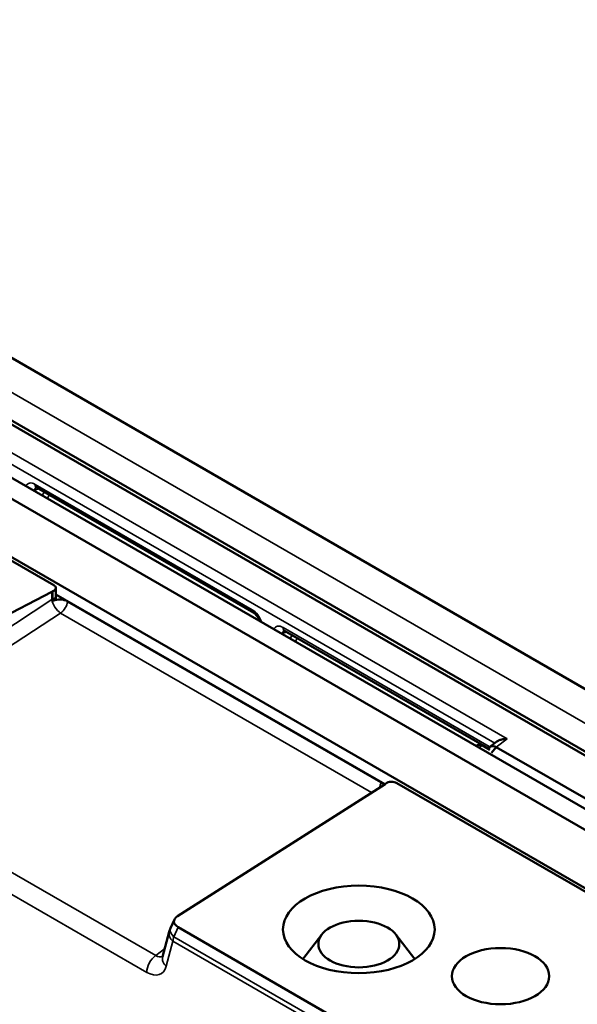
# Model space of a CAD drawing. Header units: millimetres. Extents: x 0 to 5104, y -184 to 1188.
# Tile 200 of 221: x 1348 to 1374, y 640 to 686. Entities that reach past the tile are written whole.
import ezdxf

# ---------------------------------------------------------------- set-up
doc = ezdxf.new("R2010")
doc.units = ezdxf.units.MM
doc.header["$LTSCALE"] = 2
doc.layers.add('Sichtbar (ISO)', color=7, linetype='Continuous', lineweight=50)
doc.layers.add('Sichtbar schmal (ISO)', color=7, linetype='Continuous', lineweight=35)

msp = doc.modelspace()

# ---------------------------------------------------------------- linework, layer by layer
at = {"layer": 'Sichtbar (ISO)'}
for p, q in [((1320.786, 686.182), (1437.648, 618.712)), ((1318.547, 684.554), (1434.827, 617.419)), ((1318.802, 684.232), (1434.483, 617.443)), ((1549.724, 548.425), (1315.955, 683.392)), ((1315.012, 682.957), (1548.781, 547.99)), ((1312.655, 681.596), (1546.424, 546.629)), ((1359.358, 658.547), (1349.245, 664.385)), ((1343.953, 663.363), (1350.041, 659.848)), ((1340.787, 654.768), (1349.959, 659.537)), ((1350.138, 659.712), (1350.138, 659.347)), ((1350.138, 659.411), (1365.455, 650.568)), ((1365.279, 650.663), (1350.688, 659.087)), ((1370.296, 652.232), (1360.795, 657.717)), ((1369.707, 652.358), (1369.777, 652.393)), ((1370.344, 652.168), (1370.002, 652.366)), ((1370.283, 652.203), (1370.291, 652.221)), ((1370.356, 652.309), (1370.683, 652.555)), ((1370.428, 652.032), (1370.648, 652.299)), ((1370.648, 652.299), (1379.347, 647.277)), ((1365.472, 650.579), (1355.813, 644.423)), ((1366.021, 650.622), (1408.99, 625.813)), ((1355.483, 643.863), (1355.664, 644.264)), ((1355.112, 642.534), (1355.424, 643.697)), ((1355.835, 643.91), (1370.667, 635.347)), ((1362.531, 643.569), (1361.646, 642.427)), ((1365.969, 643.569), (1366.854, 642.427))]:
    msp.add_line(p, q, dxfattribs=at)
for centre, major_axis, ratio, start_param, end_param in [((1349.412, 664.674), (-0.167, -0.289), 0.57735, 6.283085, 6.283185), ((1350.316, 659.308), (-0.533, 0), 0.57735, 5.343328, 5.445427), ((1349.805, 659.712), (0.333, 0), 0.57735, 5.343328, 7.068583), ((1350.316, 658.872), (-0.526, 0), 0.57735, 3.926991, 5.341241), ((1359.524, 658.836), (-0.167, -0.289), 0.57735, 0, 0.0001), ((1360.961, 658.006), (-0.167, -0.289), 0.57735, 6.283085, 6.283185), ((1370.002, 651.984), (0.234, -0.405), 0.576647, 2.356803, 3.106729), ((1365.064, 650.793), (0.543, -0.016), 0.576654, 5.580151, 5.686948), ((1365.785, 650.486), (0.339, -0.01), 0.576654, 0.820099, 2.545355), ((1356.354, 644.174), (0.711, 0.002), 0.541674, 2.434792, 3.892624), ((1355.756, 642.362), (-0.644, 0.173), 0.707231, 0, 0.000299)]:
    msp.add_ellipse(centre, major_axis=major_axis, ratio=ratio, start_param=start_param, end_param=end_param, dxfattribs=at)
for centre, major_axis in [((1364.25, 643.806), (-3.533, 0)), ((1364.25, 643.125), (-1.883, 0)), ((1370.85, 641.629), (-2.267, 0))]:
    msp.add_ellipse(centre, major_axis=major_axis, ratio=0.57735, dxfattribs=at)
for points, knots in [([(1349.245, 664.385), (1349.231, 664.394), (1349.219, 664.399), (1349.205, 664.404), (1349.201, 664.404), (1349.201, 664.404)], [0, 0, 0, 0, 0.01378588, 0.01378588, 0.02660839, 0.02660839, 0.02660839, 0.02660839]), ([(1350.142, 659.286), (1350.142, 659.282), (1350.142, 659.278), (1350.143, 659.25), (1350.133, 659.222), (1350.102, 659.178), (1350.075, 659.154), (1350.034, 659.131), (1350.021, 659.124), (1350.006, 659.118)], [0.10850495, 0.10850495, 0.10850495, 0.10850495, 0.1115037, 0.1115037, 0.13007829, 0.13007829, 0.14852761, 0.14852761, 0.15586303, 0.15586303, 0.15586303, 0.15586303]), ([(1350.138, 659.347), (1350.138, 659.343), (1350.138, 659.34), (1350.138, 659.332), (1350.139, 659.328), (1350.139, 659.32), (1350.139, 659.316), (1350.14, 659.307), (1350.14, 659.303), (1350.141, 659.294), (1350.141, 659.29), (1350.142, 659.286)], [3.1415927, 3.1415927, 3.1415927, 3.1415927, 3.1689015, 3.1689015, 3.1962104, 3.1962104, 3.2235192, 3.2235192, 3.2508281, 3.2508281, 3.2781369, 3.2781369, 3.2781369, 3.2781369]), ([(1359.632, 658.175), (1359.624, 658.201), (1359.613, 658.227), (1359.584, 658.288), (1359.565, 658.322), (1359.523, 658.388), (1359.498, 658.421), (1359.449, 658.475), (1359.424, 658.499), (1359.386, 658.529), (1359.371, 658.54), (1359.358, 658.547)], [0.03083492, 0.03083492, 0.03083492, 0.03083492, 0.04409059, 0.04409059, 0.0613712, 0.0613712, 0.07967209, 0.07967209, 0.09719717, 0.09719717, 0.109552, 0.109552, 0.109552, 0.109552]), ([(1360.795, 657.717), (1360.78, 657.726), (1360.769, 657.731), (1360.754, 657.736), (1360.751, 657.736), (1360.751, 657.736)], [0, 0, 0, 0, 0.01378588, 0.01378588, 0.02660839, 0.02660839, 0.02660839, 0.02660839]), ([(1370.683, 652.555), (1370.713, 652.578), (1370.75, 652.598), (1370.838, 652.637), (1370.898, 652.655), (1371.026, 652.677), (1371.092, 652.682), (1371.153, 652.68)], [0.28616468, 0.28616468, 0.28616468, 0.28616468, 0.30613233, 0.30613233, 0.3338343, 0.3338343, 0.36153627, 0.36153627, 0.36153627, 0.36153627]), ([(1370.293, 652.22), (1370.339, 652.322), (1370.442, 652.375), (1370.577, 652.33), (1370.6, 652.323), (1370.624, 652.312), (1370.648, 652.299)], [0.2518825, 0.2518825, 0.2518825, 0.2518825, 0.8892165, 0.8892165, 0.8892165, 1, 1, 1, 1]), ([(1365.43, 650.552), (1365.409, 650.573), (1365.386, 650.593), (1365.334, 650.63), (1365.306, 650.648), (1365.279, 650.663)], [-0.03606134, -0.03606134, -0.03606134, -0.03606134, -0.01745014, -0.01745014, 0, 0, 0, 0])]:
    msp.add_open_spline(points, degree=3, knots=knots, dxfattribs=at)
for points in [[(1355.424, 643.697), (1355.439, 643.753), (1355.459, 643.809), (1355.483, 643.863)], [(1355.109, 642.526), (1355.109, 642.526), (1355.11, 642.529), (1355.112, 642.534)]]:
    msp.add_open_spline(points, degree=3, dxfattribs=at)
at = {"layer": 'Sichtbar schmal (ISO)'}
for p, q in [((1436.255, 617.911), (1319.398, 685.378)), ((1371.153, 652.68), (1333.752, 674.274)), ((1333.853, 673.686), (1370.583, 652.48)), ((1349.164, 664.259), (1349.331, 664.336)), ((1349.164, 664.259), (1349.164, 664.219)), ((1349.176, 664.538), (1359.289, 658.7)), ((1349.601, 664.18), (1349.504, 664.023)), ((1349.741, 663.885), (1349.839, 664.043)), ((1349.959, 659.172), (1349.959, 659.537)), ((1350.001, 659.192), (1350.001, 659.557)), ((1340.64, 653.072), (1349.959, 659.172)), ((1350.362, 658.537), (1340.988, 652.401)), ((1364.842, 650.177), (1350.362, 658.537)), ((1360.726, 657.87), (1370.324, 652.328)), ((1360.714, 657.591), (1360.88, 657.668)), ((1360.714, 657.591), (1360.714, 657.551)), ((1361.15, 657.512), (1361.053, 657.355)), ((1361.291, 657.217), (1361.388, 657.375)), ((1370.648, 652.299), (1371.153, 652.68)), ((1370.002, 652.366), (1369.837, 652.283)), ((1338.795, 651.819), (1354.79, 642.585)), ((1354.376, 641.805), (1338.381, 651.04)), ((1355.835, 643.91), (1355.636, 643.467)), ((1355.596, 643.252), (1355.284, 642.09)), ((1370.538, 634.625), (1355.596, 643.252)), ((1355.636, 643.467), (1370.562, 634.849)), ((1354.79, 642.585), (1355.208, 642.895))]:
    msp.add_line(p, q, dxfattribs=at)
for centre, major_axis, ratio, start_param, end_param in [((1349.178, 663.992), (0.334, -0.579), 0.575771, 2.357564, 3.515377), ((1348.941, 664.402), (-0.333, 0), 0.57735, 2.153104, 2.303835), ((1349.413, 664.128), (0.194, -0.276), 0.569614, 3.169583, 3.875063), ((1349.412, 664.674), (-0.167, -0.289), 0.57735, 5.497787, 6.283085), ((1350.316, 658.943), (0.533, 0), 0.57735, 2.201735, 2.303835), ((1350.316, 658.943), (0.292, -0.446), 0.472015, 3.900699, 5.465117), ((1349.805, 659.347), (0.333, 0), 0.57735, 5.343328, 6.283185), ((1350.374, 658.977), (-0.263, 0.456), 0.57735, 0.785398, 0.950188), ((1350.316, 658.943), (-0.267, -0.462), 0.57735, 0.907571, 2.193384), ((1359.287, 658.155), (-0.333, 0.577), 0.578934, 4.338604, 5.496418), ((1359.524, 658.836), (-0.167, -0.289), 0.57735, 5.497787, 6.283185), ((1360.727, 657.324), (0.334, -0.579), 0.575771, 2.357564, 3.515377), ((1360.963, 657.46), (0.194, -0.276), 0.569614, 3.169583, 3.875063), ((1360.961, 658.006), (-0.167, -0.289), 0.57735, 5.497787, 6.283085), ((1360.491, 657.734), (0.333, 0), 0.57735, 5.294697, 5.445427), ((1370.322, 651.785), (0.335, -0.577), 0.579986, 2.283632, 2.35145), ((1370.56, 652.464), (-0.167, -0.289), 0.57735, 5.497787, 5.676809), ((1364.907, 650.519), (0.267, 0.462), 0.57735, 4.789576, 5.334977), ((1356.068, 643.524), (-0.644, 0.173), 0.707231, 6.283184, 7.238751), ((1356.091, 643.59), (-0.608, 0.273), 0.535382, 0, 0.991084), ((1356.292, 643.667), (0.549, 0.837), 0.514972, 2.125132, 2.385734), ((1354.847, 642.077), (0.333, 0.577), 0.57735, 0.907571, 2.356194), ((1354.845, 643.175), (0.248, -0.634), 0.624289, 5.604136, 6.341897), ((1355.756, 642.362), (-0.644, 0.173), 0.707231, 0.000299, 0.955565), ((1354.374, 642.903), (-0.663, 1.165), 0.576163, 2.364513, 3.669494)]:
    msp.add_ellipse(centre, major_axis=major_axis, ratio=ratio, start_param=start_param, end_param=end_param, dxfattribs=at)

doc.saveas('drawing.dxf')
